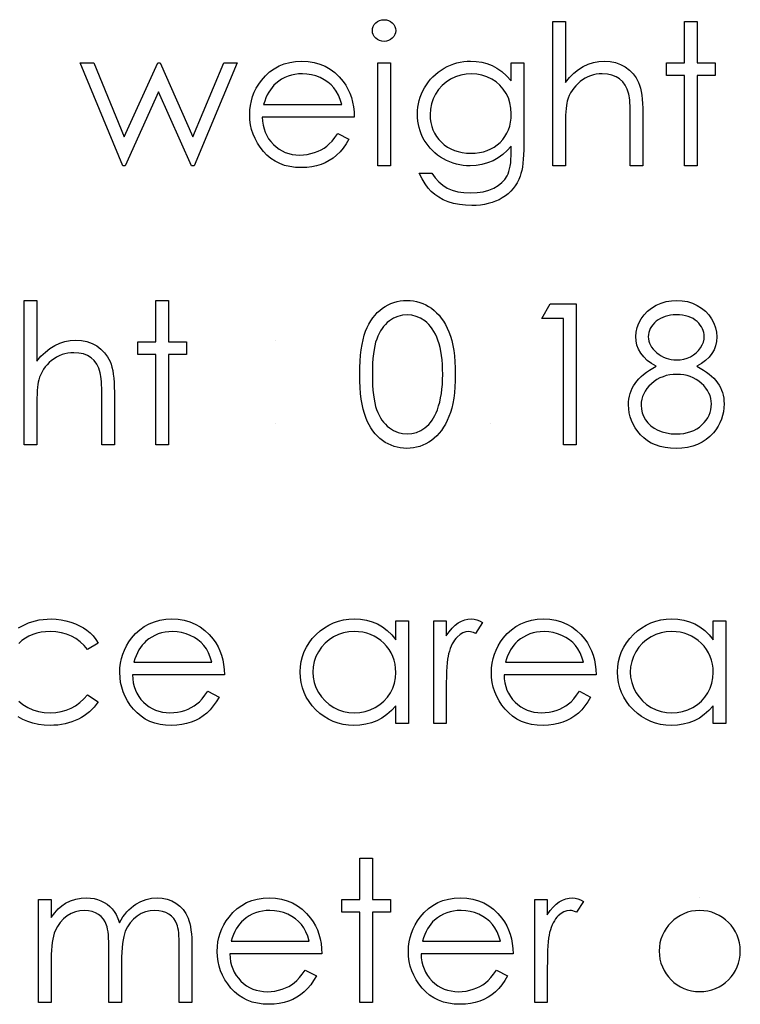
# Model space of a CAD drawing. Header units: inches. Extents: x 0.1 to 87.3, y 0.1 to 33.9.
# Tile 118 of 174: x 49.318 to 49.958, y 22.163 to 23.038. Entities that reach past the tile are written whole.
import ezdxf

# ---------------------------------------------------------------- set-up
doc = ezdxf.new("R2010")
doc.units = ezdxf.units.IN
doc.header["$MEASUREMENT"] = 0

msp = doc.modelspace()

# ---------------------------------------------------------------- linework, layer by layer
at = {"color": 7, "linetype": 'Continuous'}
for p, q in [((49.54563, 22.75304), (49.54563, 22.75304)), ((49.54563, 22.67933), (49.54563, 22.67933)), ((49.92228, 22.25764), (49.92228, 22.25764))]:
    msp.add_line(p, q, dxfattribs=at)
at = {"color": 7, "linetype": 'Continuous', "flags": 128}
for points in [[(49.64173, 23.03761), (49.64381, 23.03743), (49.64574, 23.03691), (49.64752, 23.036), (49.64912, 23.03478), (49.65047, 23.0333), (49.65143, 23.03165), (49.652, 23.02987), (49.6522, 23.02794), (49.6522, 23.02794), (49.652, 23.02606), (49.65143, 23.02431), (49.65047, 23.02268), (49.64912, 23.02121), (49.64752, 23.01998), (49.64574, 23.01908), (49.64381, 23.01855), (49.64174, 23.01838), (49.64174, 23.01838), (49.63968, 23.01855), (49.6378, 23.01908), (49.63603, 23.01998), (49.63442, 23.02121), (49.6331, 23.02268), (49.63214, 23.02431), (49.63157, 23.02606), (49.63137, 23.02794), (49.63137, 23.02794), (49.63157, 23.02987), (49.63214, 23.03165), (49.6331, 23.0333), (49.63442, 23.03478), (49.63603, 23.036), (49.6378, 23.03691), (49.63968, 23.03743), (49.64174, 23.03761)], [(49.79162, 23.036), (49.80284, 23.036), (49.80284, 23.036), (49.80284, 22.98189), (49.80284, 22.98189), (49.80655, 22.98633), (49.81046, 22.99016), (49.81451, 22.99341), (49.81877, 22.99604), (49.8232, 22.99809), (49.82783, 22.99957), (49.83262, 23.00045), (49.8376, 23.00075), (49.8376, 23.00075), (49.84266, 23.00042), (49.84741, 22.99947), (49.85187, 22.99784), (49.85603, 22.99559), (49.85978, 22.99279), (49.86304, 22.98956), (49.86574, 22.98585), (49.86792, 22.98172), (49.86882, 22.97939), (49.8696, 22.97673), (49.87025, 22.97381), (49.8708, 22.97055), (49.8712, 22.96697), (49.8715, 22.96311), (49.8717, 22.95893), (49.87175, 22.95445), (49.87175, 22.95445), (49.87175, 22.9078), (49.87175, 22.9078), (49.86054, 22.9078), (49.86054, 22.9078), (49.86054, 22.95077), (49.86054, 22.95077), (49.86051, 22.9545), (49.86046, 22.9579), (49.86036, 22.96098), (49.86021, 22.96376), (49.86003, 22.96619), (49.85981, 22.9683), (49.85953, 22.9701), (49.85923, 22.97155), (49.85923, 22.97155), (49.85788, 22.97576), (49.85608, 22.97941), (49.85382, 22.98249), (49.8511, 22.98502), (49.84792, 22.987), (49.84428, 22.9884), (49.84018, 22.98925), (49.83562, 22.98953), (49.83562, 22.98953), (49.83292, 22.98943), (49.83029, 22.9891), (49.82771, 22.98855), (49.82523, 22.9878), (49.8228, 22.9868), (49.82047, 22.98562), (49.81819, 22.9842), (49.81599, 22.98257), (49.81391, 22.98077), (49.81203, 22.97889), (49.81033, 22.97689), (49.8088, 22.97478), (49.80748, 22.97258), (49.80632, 22.97027), (49.80535, 22.96785), (49.80457, 22.96534), (49.80457, 22.96534), (49.80417, 22.96351), (49.80382, 22.96134), (49.80352, 22.95881), (49.80327, 22.9559), (49.80309, 22.95267), (49.80294, 22.94907), (49.80287, 22.94513), (49.80284, 22.94083), (49.80284, 22.94083), (49.80284, 22.9078), (49.80284, 22.9078), (49.79163, 22.9078), (49.79163, 22.9078), (49.79163, 23.036)], [(49.90861, 23.036), (49.91983, 23.036), (49.91983, 23.036), (49.91983, 22.99915), (49.91983, 22.99915), (49.93586, 22.99915), (49.93586, 22.99915), (49.93586, 22.98793), (49.93586, 22.98793), (49.91983, 22.98793), (49.91983, 22.98793), (49.91983, 22.9078), (49.91983, 22.9078), (49.90861, 22.9078), (49.90861, 22.9078), (49.90861, 22.98793), (49.90861, 22.98793), (49.89259, 22.98793), (49.89259, 22.98793), (49.89259, 22.99915), (49.89259, 22.99915), (49.90861, 22.99915), (49.90861, 22.99915), (49.90861, 23.036)], [(49.60057, 22.93665), (49.61054, 22.93141), (49.61054, 22.93141), (49.60808, 22.92723), (49.60545, 22.92347), (49.60265, 22.92012), (49.59964, 22.91721), (49.59646, 22.91469), (49.59311, 22.91248), (49.58953, 22.91058), (49.58577, 22.909), (49.58179, 22.90777), (49.57756, 22.9069), (49.57308, 22.90637), (49.56834, 22.9062), (49.56834, 22.9062), (49.56308, 22.90642), (49.55813, 22.9071), (49.55347, 22.90823), (49.54909, 22.9098), (49.54503, 22.91183), (49.54125, 22.91431), (49.53774, 22.91724), (49.53456, 22.92062), (49.53171, 22.92428), (49.52923, 22.92806), (49.52715, 22.93196), (49.52545, 22.93599), (49.5241, 22.94013), (49.52315, 22.94436), (49.52259, 22.94874), (49.52239, 22.95322), (49.52239, 22.95322), (49.52257, 22.95743), (49.52305, 22.96154), (49.52387, 22.96552), (49.52502, 22.9694), (49.5265, 22.97315), (49.5283, 22.97678), (49.53046, 22.98032), (49.53291, 22.98372), (49.53291, 22.98372), (49.53639, 22.9877), (49.54015, 22.99118), (49.54418, 22.99409), (49.54851, 22.99649), (49.55312, 22.99834), (49.558, 22.9997), (49.56316, 23.00047), (49.56862, 23.00075), (49.56862, 23.00075), (49.57423, 23.00047), (49.57956, 22.99962), (49.58459, 22.99822), (49.58933, 22.99627), (49.59378, 22.99374), (49.59794, 22.99063), (49.60182, 22.98698), (49.6054, 22.98277), (49.6054, 22.98277), (49.60771, 22.97949), (49.60968, 22.97603), (49.61139, 22.97235), (49.61276, 22.9685), (49.61387, 22.96444), (49.61467, 22.96018), (49.61514, 22.95573), (49.61534, 22.95107), (49.61534, 22.95107), (49.53361, 22.95107), (49.53361, 22.95107), (49.53384, 22.94746), (49.53434, 22.94401), (49.53514, 22.94073), (49.53624, 22.93762), (49.53759, 22.93469), (49.53925, 22.93191), (49.5412, 22.92931), (49.54343, 22.92686), (49.54588, 22.92465), (49.54846, 22.92272), (49.55119, 22.9211), (49.55407, 22.91977), (49.55707, 22.91874), (49.56023, 22.91802), (49.56351, 22.91757), (49.56694, 22.91741), (49.56694, 22.91741), (49.5703, 22.91754), (49.57358, 22.91794), (49.57683, 22.91862), (49.58004, 22.91954), (49.58312, 22.9207), (49.58595, 22.92205), (49.58853, 22.92355), (49.59088, 22.92523), (49.59316, 22.92726), (49.59554, 22.92986), (49.59802, 22.93296), (49.60057, 22.93665)], [(49.75477, 22.99915), (49.76598, 22.99915), (49.76598, 22.99915), (49.76598, 22.92665), (49.76598, 22.92665), (49.76593, 22.92202), (49.76578, 22.91772), (49.76551, 22.91373), (49.76516, 22.91008), (49.76468, 22.90672), (49.76411, 22.90372), (49.76343, 22.90101), (49.76265, 22.89863), (49.76265, 22.89863), (49.7614, 22.89558), (49.75995, 22.89273), (49.7583, 22.89005), (49.75642, 22.88754), (49.75432, 22.88521), (49.75204, 22.88306), (49.74953, 22.88108), (49.7468, 22.8793), (49.74392, 22.87773), (49.74089, 22.87635), (49.73771, 22.87517), (49.73438, 22.87425), (49.73093, 22.87349), (49.72732, 22.87297), (49.72357, 22.87264), (49.71968, 22.87254), (49.71968, 22.87254), (49.71403, 22.87274), (49.70867, 22.87339), (49.70358, 22.87442), (49.6988, 22.8759), (49.69439, 22.87773), (49.69041, 22.87983), (49.68688, 22.88221), (49.68375, 22.88489), (49.6809, 22.88804), (49.67817, 22.89182), (49.67554, 22.89628), (49.67304, 22.90139), (49.67304, 22.90139), (49.68425, 22.90139), (49.68425, 22.90139), (49.68708, 22.89718), (49.69031, 22.89358), (49.69392, 22.89052), (49.6979, 22.88807), (49.70233, 22.88619), (49.70727, 22.88484), (49.71267, 22.88404), (49.71861, 22.88376), (49.71861, 22.88376), (49.72447, 22.88404), (49.72985, 22.88484), (49.73476, 22.88619), (49.73919, 22.88807), (49.7431, 22.89037), (49.7464, 22.89295), (49.74908, 22.89581), (49.75119, 22.89894), (49.75204, 22.90071), (49.75276, 22.90274), (49.75336, 22.90505), (49.75386, 22.90762), (49.75427, 22.91045), (49.75454, 22.91356), (49.75472, 22.91694), (49.75477, 22.92057), (49.75477, 22.92057), (49.75477, 22.9253), (49.75477, 22.9253), (49.75126, 22.92132), (49.7474, 22.91782), (49.74317, 22.91481), (49.73857, 22.91231), (49.73371, 22.91033), (49.7287, 22.90893), (49.72357, 22.90807), (49.71826, 22.9078), (49.71826, 22.9078), (49.71513, 22.9079), (49.71205, 22.9082), (49.70902, 22.90868), (49.70604, 22.90935), (49.70311, 22.91023), (49.70023, 22.91131), (49.69737, 22.91256), (49.69459, 22.91401), (49.69192, 22.91564), (49.68939, 22.91739), (49.68701, 22.91927), (49.68478, 22.9213), (49.68273, 22.92345), (49.68082, 22.92573), (49.67907, 22.92816), (49.67747, 22.93071), (49.67607, 22.93337), (49.67484, 22.93609), (49.67379, 22.93887), (49.67294, 22.94173), (49.67228, 22.94463), (49.67181, 22.94761), (49.67153, 22.95067), (49.67143, 22.95377), (49.67143, 22.95377), (49.67153, 22.95688), (49.67183, 22.95996), (49.67231, 22.96296), (49.67301, 22.96592), (49.67389, 22.96882), (49.67496, 22.97168), (49.67624, 22.97446), (49.67772, 22.97721), (49.67937, 22.97986), (49.68117, 22.98237), (49.68313, 22.98472), (49.68523, 22.98695), (49.68748, 22.98903), (49.68989, 22.99096), (49.69244, 22.99276), (49.69515, 22.99441), (49.69795, 22.99589), (49.70078, 22.99719), (49.70366, 22.99827), (49.70656, 22.99917), (49.70952, 22.99985), (49.71252, 23.00035), (49.71555, 23.00065), (49.71861, 23.00075), (49.71861, 23.00075), (49.72364, 23.0005), (49.7285, 22.99977), (49.73318, 22.99857), (49.73769, 22.99687), (49.74207, 22.99456), (49.7464, 22.99151), (49.75061, 22.9877), (49.75477, 22.98317), (49.75477, 22.98317), (49.75477, 22.99915)], [(49.37175, 22.99915), (49.3838, 22.99915), (49.3838, 22.99915), (49.41102, 22.93344), (49.41102, 22.93344), (49.44084, 22.99915), (49.44084, 22.99915), (49.44274, 22.99915), (49.44274, 22.99915), (49.47191, 22.93344), (49.47191, 22.93344), (49.49938, 22.99915), (49.49938, 22.99915), (49.51118, 22.99915), (49.51118, 22.99915), (49.47299, 22.9078), (49.47299, 22.9078), (49.47066, 22.9078), (49.47066, 22.9078), (49.44146, 22.9735), (49.44146, 22.9735), (49.41167, 22.9078), (49.41167, 22.9078), (49.40959, 22.9078), (49.40959, 22.9078), (49.37175, 22.99915)], [(49.63618, 22.99915), (49.64739, 22.99915), (49.64739, 22.99915), (49.64739, 22.9078), (49.64739, 22.9078), (49.63618, 22.9078), (49.63618, 22.9078), (49.63618, 22.99915)], [(49.60412, 22.96229), (49.6028, 22.96672), (49.60117, 22.97068), (49.59929, 22.97416), (49.59714, 22.97716), (49.59468, 22.97981), (49.59183, 22.98219), (49.58863, 22.9843), (49.58504, 22.98612), (49.58124, 22.98763), (49.57731, 22.98868), (49.5733, 22.98933), (49.56919, 22.98953), (49.56919, 22.98953), (49.56584, 22.98941), (49.56258, 22.989), (49.55945, 22.98833), (49.55647, 22.9874), (49.55357, 22.98617), (49.55081, 22.98472), (49.54819, 22.98297), (49.54566, 22.98097), (49.54566, 22.98097), (49.5439, 22.97931), (49.54228, 22.97746), (49.54075, 22.97543), (49.53935, 22.9732), (49.53804, 22.97075), (49.53684, 22.96812), (49.53577, 22.96532), (49.53479, 22.96229), (49.53479, 22.96229), (49.60413, 22.96229)], [(49.71951, 22.98953), (49.7146, 22.98923), (49.70987, 22.98833), (49.70534, 22.98685), (49.70095, 22.98475), (49.6969, 22.98214), (49.69332, 22.97906), (49.69019, 22.97553), (49.68751, 22.97155), (49.68538, 22.96724), (49.68388, 22.96279), (49.68295, 22.95813), (49.68265, 22.95332), (49.68265, 22.95332), (49.6828, 22.94969), (49.68328, 22.94621), (49.68408, 22.94288), (49.68518, 22.93975), (49.68658, 22.93675), (49.68831, 22.93392), (49.69036, 22.93124), (49.69272, 22.92873), (49.69532, 22.92645), (49.69813, 22.92448), (49.70113, 22.92282), (49.70429, 22.92145), (49.70764, 22.92039), (49.7112, 22.91962), (49.71493, 22.91917), (49.71883, 22.91902), (49.71883, 22.91902), (49.72279, 22.91917), (49.72655, 22.91962), (49.7301, 22.92037), (49.73346, 22.92142), (49.73661, 22.92277), (49.73957, 22.92445), (49.74235, 22.9264), (49.7449, 22.92866), (49.7472, 22.93116), (49.74921, 22.93387), (49.75091, 22.93675), (49.75231, 22.9398), (49.75339, 22.94306), (49.75414, 22.94651), (49.75462, 22.95014), (49.75477, 22.95397), (49.75477, 22.95397), (49.75449, 22.95896), (49.75364, 22.96364), (49.75221, 22.96807), (49.75023, 22.9722), (49.74773, 22.97601), (49.74475, 22.97939), (49.74132, 22.98234), (49.73739, 22.98487), (49.73316, 22.9869), (49.72877, 22.98838), (49.72422, 22.98923), (49.71951, 22.98953)], [(49.32207, 22.7883), (49.33329, 22.7883), (49.33329, 22.7883), (49.33329, 22.73419), (49.33329, 22.73419), (49.337, 22.73862), (49.3409, 22.74245), (49.34496, 22.74571), (49.34922, 22.74834), (49.35365, 22.75039), (49.35828, 22.75187), (49.36306, 22.75274), (49.36805, 22.75304), (49.36805, 22.75304), (49.37311, 22.75272), (49.37786, 22.75177), (49.38232, 22.75014), (49.38648, 22.74789), (49.39023, 22.74508), (49.39349, 22.74185), (49.39619, 22.73815), (49.39837, 22.73401), (49.39927, 22.73169), (49.40005, 22.72903), (49.4007, 22.7261), (49.40125, 22.72285), (49.40165, 22.71927), (49.40195, 22.71541), (49.40215, 22.71123), (49.4022, 22.70675), (49.4022, 22.70675), (49.4022, 22.6601), (49.4022, 22.6601), (49.39098, 22.6601), (49.39098, 22.6601), (49.39098, 22.70306), (49.39098, 22.70306), (49.39096, 22.7068), (49.39091, 22.7102), (49.39081, 22.71328), (49.39066, 22.71606), (49.39048, 22.71849), (49.39026, 22.72059), (49.38998, 22.7224), (49.38968, 22.72385), (49.38968, 22.72385), (49.38833, 22.72805), (49.38653, 22.73171), (49.38427, 22.73479), (49.38154, 22.73732), (49.37836, 22.7393), (49.37473, 22.7407), (49.37063, 22.74155), (49.36607, 22.74183), (49.36607, 22.74183), (49.36336, 22.74173), (49.36074, 22.7414), (49.35816, 22.74085), (49.35568, 22.7401), (49.35325, 22.7391), (49.35092, 22.73792), (49.34864, 22.73649), (49.34644, 22.73487), (49.34436, 22.73306), (49.34248, 22.73118), (49.34078, 22.72918), (49.33925, 22.72708), (49.33792, 22.72487), (49.33677, 22.72257), (49.3358, 22.72014), (49.33502, 22.71764), (49.33502, 22.71764), (49.33462, 22.71581), (49.33427, 22.71363), (49.33397, 22.7111), (49.33372, 22.7082), (49.33354, 22.70497), (49.33339, 22.70136), (49.33332, 22.69743), (49.33329, 22.69312), (49.33329, 22.69312), (49.33329, 22.6601), (49.33329, 22.6601), (49.32207, 22.6601), (49.32207, 22.6601), (49.32207, 22.7883)], [(49.43906, 22.7883), (49.45028, 22.7883), (49.45028, 22.7883), (49.45028, 22.75144), (49.45028, 22.75144), (49.4663, 22.75144), (49.4663, 22.75144), (49.4663, 22.74022), (49.4663, 22.74022), (49.45028, 22.74022), (49.45028, 22.74022), (49.45028, 22.6601), (49.45028, 22.6601), (49.43906, 22.6601), (49.43906, 22.6601), (49.43906, 22.74022), (49.43906, 22.74022), (49.42304, 22.74022), (49.42304, 22.74022), (49.42304, 22.75144), (49.42304, 22.75144), (49.43906, 22.75144), (49.43906, 22.75144), (49.43906, 22.7883)], [(49.62015, 22.72255), (49.62023, 22.72856), (49.62048, 22.73421), (49.6209, 22.73955), (49.62148, 22.74451), (49.6222, 22.74911), (49.62313, 22.75337), (49.62421, 22.75728), (49.62543, 22.76083), (49.62681, 22.76411), (49.62834, 22.76719), (49.63002, 22.77005), (49.63182, 22.77273), (49.63375, 22.77518), (49.6358, 22.77743), (49.638, 22.77946), (49.64036, 22.78132), (49.64281, 22.78294), (49.64534, 22.78437), (49.64792, 22.78557), (49.6506, 22.78655), (49.65333, 22.78732), (49.65613, 22.78788), (49.65899, 22.7882), (49.66194, 22.7883), (49.66194, 22.7883), (49.66492, 22.7882), (49.66785, 22.78788), (49.67068, 22.78732), (49.67346, 22.78655), (49.67617, 22.78557), (49.67879, 22.78437), (49.68137, 22.78294), (49.68385, 22.78129), (49.68623, 22.77944), (49.68851, 22.77733), (49.69064, 22.77503), (49.69264, 22.77253), (49.69452, 22.76977), (49.69627, 22.76682), (49.69788, 22.76364), (49.69938, 22.76023), (49.7007, 22.75658), (49.70188, 22.75262), (49.70286, 22.74836), (49.70366, 22.74381), (49.70429, 22.73895), (49.70474, 22.73376), (49.70499, 22.72831), (49.70509, 22.72255), (49.70509, 22.72255), (49.70499, 22.71681), (49.70474, 22.71138), (49.70429, 22.70622), (49.70368, 22.70139), (49.70288, 22.69685), (49.70191, 22.69262), (49.70078, 22.68867), (49.69945, 22.68504), (49.69798, 22.68166), (49.69637, 22.6785), (49.69464, 22.67555), (49.69277, 22.67279), (49.69076, 22.67026), (49.68861, 22.66796), (49.68633, 22.66586), (49.68393, 22.66398), (49.68142, 22.66232), (49.67884, 22.66087), (49.67619, 22.65967), (49.67349, 22.65867), (49.67071, 22.65789), (49.66785, 22.65734), (49.66492, 22.65699), (49.66194, 22.65689), (49.66194, 22.65689), (49.65899, 22.65699), (49.65613, 22.65732), (49.65333, 22.65787), (49.65062, 22.65862), (49.64797, 22.65957), (49.64539, 22.66077), (49.64289, 22.66217), (49.64046, 22.66378), (49.63813, 22.6656), (49.63593, 22.66763), (49.63387, 22.66989), (49.63194, 22.67237), (49.63014, 22.67502), (49.62846, 22.6779), (49.62691, 22.681), (49.62551, 22.68431), (49.62426, 22.68789), (49.62316, 22.69182), (49.62225, 22.6961), (49.6215, 22.70071), (49.6209, 22.70564), (49.62048, 22.71095), (49.62023, 22.71659), (49.62015, 22.72255)], [(49.78935, 22.7851), (49.81246, 22.7851), (49.81246, 22.7851), (49.81246, 22.6601), (49.81246, 22.6601), (49.80124, 22.6601), (49.80124, 22.6601), (49.80124, 22.77228), (49.80124, 22.77228), (49.78201, 22.77228), (49.78201, 22.77228), (49.78935, 22.7851)], [(49.9197, 22.72973), (49.92276, 22.7281), (49.92559, 22.72643), (49.92819, 22.72467), (49.9306, 22.7229), (49.9328, 22.72104), (49.93478, 22.71912), (49.93653, 22.71716), (49.93808, 22.71513), (49.93944, 22.71306), (49.94061, 22.7109), (49.94162, 22.70867), (49.94242, 22.7064), (49.94307, 22.70402), (49.94352, 22.70159), (49.94377, 22.69908), (49.94387, 22.6965), (49.94387, 22.6965), (49.94372, 22.6929), (49.94327, 22.68939), (49.94254, 22.68599), (49.94151, 22.68271), (49.94016, 22.6795), (49.93854, 22.67645), (49.93663, 22.67347), (49.9344, 22.67061), (49.9344, 22.67061), (49.93135, 22.66741), (49.92799, 22.6646), (49.92431, 22.66225), (49.92031, 22.66032), (49.916, 22.65882), (49.91139, 22.65774), (49.90646, 22.65712), (49.90123, 22.65689), (49.90123, 22.65689), (49.89619, 22.65709), (49.89146, 22.65764), (49.88703, 22.65859), (49.88295, 22.6599), (49.87914, 22.6616), (49.87568, 22.66368), (49.87253, 22.66611), (49.86967, 22.66894), (49.86715, 22.67199), (49.86497, 22.67512), (49.86314, 22.67833), (49.86161, 22.68161), (49.86044, 22.68496), (49.85961, 22.68839), (49.85911, 22.6919), (49.85893, 22.69548), (49.85893, 22.69548), (49.85903, 22.69811), (49.85931, 22.70066), (49.85976, 22.70314), (49.86039, 22.70557), (49.86121, 22.70792), (49.86221, 22.7102), (49.86339, 22.71243), (49.86474, 22.71458), (49.86632, 22.71669), (49.8681, 22.71871), (49.87013, 22.72069), (49.87238, 22.72262), (49.87483, 22.7245), (49.87754, 22.7263), (49.88044, 22.72805), (49.8836, 22.72973), (49.8836, 22.72973), (49.87932, 22.73221), (49.87561, 22.73499), (49.87248, 22.73802), (49.8699, 22.74135), (49.8679, 22.74488), (49.86649, 22.74854), (49.86562, 22.75232), (49.86534, 22.75622), (49.86534, 22.75622), (49.86564, 22.76021), (49.86654, 22.76414), (49.86807, 22.76804), (49.87018, 22.77187), (49.87283, 22.77551), (49.87593, 22.77871), (49.87949, 22.78152), (49.88352, 22.78392), (49.88788, 22.78585), (49.89241, 22.7872), (49.89709, 22.78803), (49.90198, 22.7883), (49.90198, 22.7883), (49.90673, 22.78803), (49.91129, 22.7872), (49.91567, 22.7858), (49.91988, 22.78387), (49.92379, 22.78147), (49.92722, 22.77864), (49.93022, 22.77543), (49.93278, 22.77182), (49.93483, 22.76799), (49.93628, 22.76404), (49.93716, 22.76001), (49.93746, 22.75587), (49.93746, 22.75587), (49.93718, 22.75182), (49.93636, 22.74799), (49.93495, 22.74438), (49.93303, 22.741), (49.93052, 22.73785), (49.92749, 22.73494), (49.92386, 22.73221), (49.9197, 22.72973)], [(49.63137, 22.7226), (49.63142, 22.71759), (49.63162, 22.71288), (49.63192, 22.70847), (49.63232, 22.70442), (49.63287, 22.70066), (49.63352, 22.69721), (49.6343, 22.69408), (49.6352, 22.69127), (49.63623, 22.68869), (49.63735, 22.68629), (49.63858, 22.68403), (49.63993, 22.68196), (49.64141, 22.68003), (49.64299, 22.67825), (49.64469, 22.67665), (49.64649, 22.6752), (49.6503, 22.67279), (49.65421, 22.67109), (49.65821, 22.67006), (49.66232, 22.66971), (49.66232, 22.66971), (49.66645, 22.67004), (49.67046, 22.67106), (49.67431, 22.67272), (49.67804, 22.67507), (49.67982, 22.6765), (49.68147, 22.67807), (49.68303, 22.67985), (49.68448, 22.68178), (49.68581, 22.68386), (49.68703, 22.68614), (49.68813, 22.68857), (49.68914, 22.69117), (49.68914, 22.69117), (49.69024, 22.69453), (49.69121, 22.69803), (49.69202, 22.70171), (49.69269, 22.70554), (49.69319, 22.70955), (49.69357, 22.71373), (49.69379, 22.71809), (49.69387, 22.7226), (49.69387, 22.7226), (49.69379, 22.7271), (49.69362, 22.73141), (49.69327, 22.73549), (49.69282, 22.73937), (49.69222, 22.74305), (49.69151, 22.74651), (49.69064, 22.74976), (49.68966, 22.75282), (49.68856, 22.75567), (49.68736, 22.7583), (49.68606, 22.76076), (49.68465, 22.76301), (49.68315, 22.76506), (49.68152, 22.76692), (49.67982, 22.76857), (49.67802, 22.77002), (49.67424, 22.7724), (49.67038, 22.77413), (49.6664, 22.77513), (49.66232, 22.77548), (49.66232, 22.77548), (49.65819, 22.77513), (49.65416, 22.77413), (49.65027, 22.7724), (49.64649, 22.77002), (49.64469, 22.76859), (49.64301, 22.76699), (49.64143, 22.76521), (49.63998, 22.76329), (49.63863, 22.76121), (49.63738, 22.75895), (49.63625, 22.75655), (49.63522, 22.75397), (49.63432, 22.75117), (49.63355, 22.74804), (49.63287, 22.74461), (49.63235, 22.74083), (49.63192, 22.73674), (49.63162, 22.73236), (49.63142, 22.72763), (49.63137, 22.7226)], [(49.90135, 22.77548), (49.89872, 22.77538), (49.89622, 22.77513), (49.89384, 22.77468), (49.89156, 22.77405), (49.88938, 22.77323), (49.88735, 22.77225), (49.88543, 22.77107), (49.8836, 22.76972), (49.88194, 22.76824), (49.88052, 22.76672), (49.87932, 22.76511), (49.87831, 22.76344), (49.87756, 22.76168), (49.87701, 22.75988), (49.87666, 22.758), (49.87656, 22.75605), (49.87656, 22.75605), (49.87669, 22.7541), (49.87704, 22.75222), (49.87761, 22.75037), (49.87846, 22.74856), (49.87952, 22.74681), (49.88082, 22.74508), (49.88235, 22.74343), (49.88412, 22.7418), (49.88605, 22.7403), (49.88808, 22.739), (49.89016, 22.73792), (49.89234, 22.73702), (49.89459, 22.73632), (49.89692, 22.73582), (49.89932, 22.73552), (49.9018, 22.73542), (49.9018, 22.73542), (49.90498, 22.73559), (49.90809, 22.73614), (49.91109, 22.73704), (49.91402, 22.7383), (49.91675, 22.73987), (49.91915, 22.74173), (49.92123, 22.74383), (49.92301, 22.74621), (49.92441, 22.74874), (49.92544, 22.75124), (49.92604, 22.75377), (49.92624, 22.7563), (49.92624, 22.7563), (49.92614, 22.75808), (49.92584, 22.75981), (49.92534, 22.76148), (49.92464, 22.76316), (49.92374, 22.76479), (49.92266, 22.76637), (49.92136, 22.76792), (49.91986, 22.76945), (49.91818, 22.77085), (49.91632, 22.77208), (49.91427, 22.77313), (49.91204, 22.77398), (49.90964, 22.77463), (49.90706, 22.77511), (49.90431, 22.77538), (49.90135, 22.77548)], [(49.90208, 22.7226), (49.89875, 22.72247), (49.89557, 22.72207), (49.89251, 22.72144), (49.88961, 22.72054), (49.88683, 22.71937), (49.88417, 22.71794), (49.88167, 22.71626), (49.87932, 22.71433), (49.87716, 22.71223), (49.87531, 22.71005), (49.87373, 22.70777), (49.87245, 22.70542), (49.87143, 22.70296), (49.87073, 22.70044), (49.8703, 22.69781), (49.87015, 22.6951), (49.87015, 22.6951), (49.8704, 22.69175), (49.87113, 22.68852), (49.87235, 22.68534), (49.87406, 22.68228), (49.87621, 22.67943), (49.87876, 22.67695), (49.88169, 22.67477), (49.88502, 22.67297), (49.88871, 22.67154), (49.89264, 22.67054), (49.89687, 22.66991), (49.90135, 22.66971), (49.90135, 22.66971), (49.90486, 22.66984), (49.90816, 22.67021), (49.91129, 22.67084), (49.91422, 22.67171), (49.91698, 22.67282), (49.91955, 22.67419), (49.92196, 22.6758), (49.92416, 22.67767), (49.92614, 22.6797), (49.92787, 22.68183), (49.92935, 22.68403), (49.93052, 22.68631), (49.93145, 22.68867), (49.93212, 22.69112), (49.93253, 22.69365), (49.93265, 22.69628), (49.93265, 22.69628), (49.9325, 22.69883), (49.9321, 22.70129), (49.9314, 22.70369), (49.93042, 22.70602), (49.92915, 22.70827), (49.92762, 22.71045), (49.92579, 22.71256), (49.92369, 22.71458), (49.92138, 22.71646), (49.91898, 22.71809), (49.91645, 22.71947), (49.9138, 22.72059), (49.91104, 22.72147), (49.90816, 22.7221), (49.90518, 22.72247), (49.90208, 22.7226)], [(49.31702, 22.4974), (49.31985, 22.49906), (49.3228, 22.50053), (49.32585, 22.50181), (49.32898, 22.50289), (49.33222, 22.50376), (49.33552, 22.50447), (49.3389, 22.50494), (49.34238, 22.50524), (49.34596, 22.50534), (49.34596, 22.50534), (49.35044, 22.50517), (49.35488, 22.50464), (49.35921, 22.50379), (49.36347, 22.50256), (49.36752, 22.50106), (49.37128, 22.49936), (49.37468, 22.49743), (49.37779, 22.4953), (49.38062, 22.49292), (49.38322, 22.49024), (49.38563, 22.48724), (49.38778, 22.48393)], [(49.48518, 22.44124), (49.49515, 22.43601), (49.49515, 22.43601), (49.4927, 22.43182), (49.49007, 22.42807), (49.48726, 22.42471), (49.48426, 22.42181), (49.48108, 22.41928), (49.47772, 22.41708), (49.47414, 22.41517), (49.47039, 22.41359), (49.4664, 22.41237), (49.46217, 22.41149), (49.45769, 22.41097), (49.45296, 22.41079), (49.45296, 22.41079), (49.4477, 22.41102), (49.44274, 22.41169), (49.43808, 22.41282), (49.4337, 22.4144), (49.42965, 22.41642), (49.42586, 22.4189), (49.42236, 22.42183), (49.41918, 22.42521), (49.41632, 22.42887), (49.41385, 22.43265), (49.41177, 22.43656), (49.41006, 22.44059), (49.40871, 22.44472), (49.40776, 22.44895), (49.40721, 22.45333), (49.40701, 22.45782), (49.40701, 22.45782), (49.40718, 22.46202), (49.40766, 22.46613), (49.40849, 22.47011), (49.40964, 22.47399), (49.41112, 22.47775), (49.41292, 22.48138), (49.41507, 22.48491), (49.41753, 22.48831), (49.41753, 22.48831), (49.42101, 22.4923), (49.42476, 22.49578), (49.42879, 22.49868), (49.43313, 22.50108), (49.43773, 22.50294), (49.44262, 22.50429), (49.44777, 22.50507), (49.45323, 22.50534), (49.45323, 22.50534), (49.45884, 22.50507), (49.46418, 22.50421), (49.46921, 22.50281), (49.47394, 22.50086), (49.4784, 22.49833), (49.48256, 22.49523), (49.48644, 22.49157), (49.49002, 22.48736), (49.49002, 22.48736), (49.49232, 22.48408), (49.4943, 22.48063), (49.496, 22.47695), (49.49738, 22.47309), (49.49848, 22.46903), (49.49928, 22.46478), (49.49976, 22.46032), (49.49996, 22.45566), (49.49996, 22.45566), (49.41823, 22.45566), (49.41823, 22.45566), (49.41845, 22.45206), (49.41895, 22.4486), (49.41976, 22.44532), (49.42086, 22.44222), (49.42221, 22.43929), (49.42386, 22.43651), (49.42581, 22.4339), (49.42804, 22.43145), (49.4305, 22.42924), (49.43308, 22.42732), (49.43581, 22.42569), (49.43869, 22.42436), (49.44169, 22.42334), (49.44485, 22.42261), (49.44813, 22.42216), (49.45156, 22.42201), (49.45156, 22.42201), (49.45491, 22.42213), (49.45819, 22.42253), (49.46145, 22.42321), (49.46465, 22.42414), (49.46773, 22.42529), (49.47056, 22.42664), (49.47314, 22.42814), (49.47549, 22.42982), (49.47777, 22.43185), (49.48015, 22.43445), (49.48263, 22.43756), (49.48518, 22.44124)], [(49.66342, 22.50374), (49.66342, 22.41239), (49.66342, 22.41239), (49.6522, 22.41239), (49.6522, 22.41239), (49.6522, 22.42819), (49.6522, 22.42819), (49.64832, 22.42399), (49.64424, 22.42038), (49.63988, 22.41738), (49.63532, 22.41497), (49.63054, 22.41314), (49.62556, 22.41184), (49.62033, 22.41104), (49.61489, 22.41079), (49.61489, 22.41079), (49.61006, 22.41102), (49.6054, 22.41167), (49.60092, 22.41274), (49.59661, 22.41425), (49.59251, 22.4162), (49.58855, 22.41858), (49.58479, 22.42138), (49.58121, 22.42464), (49.57793, 22.42819), (49.5751, 22.43192), (49.57272, 22.43586), (49.57075, 22.43999), (49.56922, 22.44429), (49.56814, 22.44878), (49.56749, 22.45346), (49.56727, 22.45832), (49.56727, 22.45832), (49.56749, 22.46307), (49.56814, 22.46768), (49.56924, 22.47209), (49.5708, 22.47635), (49.57277, 22.4804), (49.57518, 22.48428), (49.57803, 22.48801), (49.58134, 22.49154), (49.58494, 22.49477), (49.58875, 22.49758), (49.59271, 22.49996), (49.59686, 22.50189), (49.6012, 22.50341), (49.6057, 22.50449), (49.61039, 22.50512), (49.61524, 22.50534), (49.61524, 22.50534), (49.62083, 22.50507), (49.62614, 22.50424), (49.63117, 22.50284), (49.63593, 22.50091), (49.64041, 22.49838), (49.64464, 22.49518), (49.64855, 22.49134), (49.6522, 22.48684), (49.6522, 22.48684), (49.6522, 22.50374), (49.6522, 22.50374), (49.66342, 22.50374)], [(49.68586, 22.50374), (49.69707, 22.50374), (49.69707, 22.50374), (49.69707, 22.49029), (49.69707, 22.49029), (49.69963, 22.494), (49.70226, 22.49715), (49.70494, 22.49973), (49.70769, 22.50179), (49.71052, 22.50334), (49.71342, 22.50447), (49.71635, 22.50512), (49.71936, 22.50534), (49.71936, 22.50534), (49.72169, 22.50514), (49.72409, 22.50457), (49.72657, 22.50359), (49.72913, 22.50221), (49.72913, 22.50221), (49.72297, 22.4925), (49.72297, 22.4925), (49.72134, 22.4932), (49.71984, 22.49372), (49.71846, 22.49402), (49.71723, 22.49412), (49.71723, 22.49412), (49.71455, 22.49382), (49.7119, 22.49292), (49.70932, 22.49142), (49.70676, 22.48932), (49.70554, 22.48804), (49.70439, 22.48659), (49.70333, 22.48498), (49.70233, 22.48321), (49.70141, 22.48125), (49.70055, 22.47915), (49.69978, 22.47687), (49.69908, 22.47444), (49.69908, 22.47444), (49.6986, 22.47226), (49.6982, 22.46958), (49.69785, 22.4664), (49.69757, 22.46272), (49.69735, 22.45857), (49.6972, 22.45391), (49.6971, 22.44875), (49.69707, 22.44309), (49.69707, 22.44309), (49.69707, 22.41239), (49.69707, 22.41239), (49.68586, 22.41239), (49.68586, 22.41239), (49.68586, 22.50374)], [(49.81531, 22.44124), (49.82528, 22.43601), (49.82528, 22.43601), (49.82282, 22.43182), (49.8202, 22.42807), (49.81739, 22.42471), (49.81439, 22.42181), (49.81121, 22.41928), (49.80785, 22.41708), (49.80427, 22.41517), (49.80051, 22.41359), (49.79653, 22.41237), (49.7923, 22.41149), (49.78782, 22.41097), (49.78309, 22.41079), (49.78309, 22.41079), (49.77783, 22.41102), (49.77287, 22.41169), (49.76821, 22.41282), (49.76383, 22.4144), (49.75977, 22.41642), (49.75599, 22.4189), (49.75249, 22.42183), (49.74931, 22.42521), (49.74645, 22.42887), (49.74397, 22.43265), (49.7419, 22.43656), (49.74019, 22.44059), (49.73884, 22.44472), (49.73789, 22.44895), (49.73734, 22.45333), (49.73714, 22.45782), (49.73714, 22.45782), (49.73731, 22.46202), (49.73779, 22.46613), (49.73862, 22.47011), (49.73977, 22.47399), (49.74124, 22.47775), (49.74305, 22.48138), (49.7452, 22.48491), (49.74765, 22.48831), (49.74765, 22.48831), (49.75114, 22.4923), (49.75489, 22.49578), (49.75892, 22.49868), (49.76325, 22.50108), (49.76786, 22.50294), (49.77274, 22.50429), (49.7779, 22.50507), (49.78336, 22.50534), (49.78336, 22.50534), (49.78897, 22.50507), (49.7943, 22.50421), (49.79934, 22.50281), (49.80407, 22.50086), (49.80853, 22.49833), (49.81268, 22.49523), (49.81656, 22.49157), (49.82015, 22.48736), (49.82015, 22.48736), (49.82245, 22.48408), (49.82443, 22.48063), (49.82613, 22.47695), (49.82751, 22.47309), (49.82861, 22.46903), (49.82941, 22.46478), (49.82989, 22.46032), (49.83009, 22.45566), (49.83009, 22.45566), (49.74836, 22.45566), (49.74836, 22.45566), (49.74858, 22.45206), (49.74908, 22.4486), (49.74988, 22.44532), (49.75099, 22.44222), (49.75234, 22.43929), (49.75399, 22.43651), (49.75594, 22.4339), (49.75817, 22.43145), (49.76063, 22.42924), (49.7632, 22.42732), (49.76593, 22.42569), (49.76881, 22.42436), (49.77182, 22.42334), (49.77497, 22.42261), (49.77825, 22.42216), (49.78168, 22.42201), (49.78168, 22.42201), (49.78504, 22.42213), (49.78832, 22.42253), (49.79157, 22.42321), (49.79478, 22.42414), (49.79786, 22.42529), (49.80069, 22.42664), (49.80327, 22.42814), (49.80562, 22.42982), (49.8079, 22.43185), (49.81028, 22.43445), (49.81276, 22.43756), (49.81531, 22.44124)], [(49.94547, 22.50374), (49.94547, 22.41239), (49.94547, 22.41239), (49.93425, 22.41239), (49.93425, 22.41239), (49.93425, 22.42819), (49.93425, 22.42819), (49.93037, 22.42399), (49.92629, 22.42038), (49.92193, 22.41738), (49.91738, 22.41497), (49.91259, 22.41314), (49.90761, 22.41184), (49.90238, 22.41104), (49.89694, 22.41079), (49.89694, 22.41079), (49.89211, 22.41102), (49.88745, 22.41167), (49.88297, 22.41274), (49.87866, 22.41425), (49.87456, 22.4162), (49.8706, 22.41858), (49.86685, 22.42138), (49.86326, 22.42464), (49.85998, 22.42819), (49.85715, 22.43192), (49.85478, 22.43586), (49.8528, 22.43999), (49.85127, 22.44429), (49.85019, 22.44878), (49.84954, 22.45346), (49.84932, 22.45832), (49.84932, 22.45832), (49.84954, 22.46307), (49.85019, 22.46768), (49.8513, 22.47209), (49.85285, 22.47635), (49.85483, 22.4804), (49.85723, 22.48428), (49.86008, 22.48801), (49.86339, 22.49154), (49.867, 22.49477), (49.8708, 22.49758), (49.87476, 22.49996), (49.87891, 22.50189), (49.88325, 22.50341), (49.88775, 22.50449), (49.89244, 22.50512), (49.89729, 22.50534), (49.89729, 22.50534), (49.90288, 22.50507), (49.90819, 22.50424), (49.91322, 22.50284), (49.91798, 22.50091), (49.92246, 22.49838), (49.92669, 22.49518), (49.9306, 22.49134), (49.93425, 22.48684), (49.93425, 22.48684), (49.93425, 22.50374), (49.93425, 22.50374), (49.94547, 22.50374)], [(49.38778, 22.48393), (49.37839, 22.4781), (49.37839, 22.4781), (49.37521, 22.48185), (49.37173, 22.48511), (49.368, 22.48786), (49.36399, 22.49012), (49.35968, 22.49187), (49.3551, 22.49312), (49.35027, 22.49387), (49.34514, 22.49412), (49.34514, 22.49412), (49.34103, 22.49395), (49.33707, 22.49347), (49.33332, 22.49265), (49.32974, 22.49152), (49.32633, 22.49004), (49.3231, 22.48824), (49.32005, 22.48614), (49.31717, 22.48368)], [(49.48874, 22.46688), (49.48741, 22.47131), (49.48579, 22.47527), (49.48391, 22.47875), (49.48175, 22.48175), (49.4793, 22.48441), (49.47645, 22.48679), (49.47324, 22.48889), (49.46966, 22.49072), (49.46585, 22.49222), (49.46192, 22.49327), (49.45792, 22.49392), (49.45381, 22.49412), (49.45381, 22.49412), (49.45045, 22.494), (49.4472, 22.4936), (49.44407, 22.49292), (49.44109, 22.492), (49.43818, 22.49077), (49.43543, 22.48932), (49.4328, 22.48756), (49.43027, 22.48556), (49.43027, 22.48556), (49.42852, 22.48391), (49.42689, 22.48205), (49.42536, 22.48003), (49.42396, 22.4778), (49.42266, 22.47534), (49.42146, 22.47271), (49.42038, 22.46991), (49.4194, 22.46688), (49.4194, 22.46688), (49.48874, 22.46688)], [(49.61539, 22.49412), (49.61049, 22.49382), (49.60578, 22.49295), (49.60127, 22.49147), (49.59694, 22.48942), (49.59293, 22.48684), (49.58935, 22.48376), (49.5862, 22.48023), (49.58347, 22.47619), (49.58129, 22.47189), (49.57974, 22.46743), (49.57878, 22.46287), (49.57848, 22.45819), (49.57848, 22.45819), (49.57881, 22.45353), (49.57974, 22.44898), (49.58131, 22.44452), (49.58352, 22.44016), (49.58627, 22.43611), (49.58943, 22.43252), (49.59303, 22.42942), (49.59706, 22.42679), (49.6014, 22.42469), (49.60588, 22.42321), (49.61051, 22.42231), (49.61529, 22.42201), (49.61529, 22.42201), (49.62015, 22.42231), (49.62488, 22.42318), (49.62947, 22.42466), (49.63392, 22.42674), (49.63805, 22.42932), (49.64171, 22.43232), (49.64482, 22.43576), (49.64744, 22.43959), (49.64952, 22.44377), (49.65103, 22.44823), (49.6519, 22.45291), (49.6522, 22.45787), (49.6522, 22.45787), (49.65203, 22.46165), (49.65153, 22.46528), (49.6507, 22.46876), (49.64955, 22.47206), (49.64805, 22.47522), (49.64622, 22.47822), (49.64406, 22.48105), (49.64156, 22.48373), (49.63883, 22.48616), (49.63595, 22.48829), (49.6329, 22.49007), (49.62972, 22.49152), (49.62636, 22.49267), (49.62286, 22.49347), (49.6192, 22.49397), (49.61539, 22.49412)], [(49.81887, 22.46688), (49.81754, 22.47131), (49.81591, 22.47527), (49.81404, 22.47875), (49.81188, 22.48175), (49.80943, 22.48441), (49.80657, 22.48679), (49.80337, 22.48889), (49.79979, 22.49072), (49.79598, 22.49222), (49.79205, 22.49327), (49.78804, 22.49392), (49.78394, 22.49412), (49.78394, 22.49412), (49.78058, 22.494), (49.77733, 22.4936), (49.7742, 22.49292), (49.77122, 22.492), (49.76831, 22.49077), (49.76556, 22.48932), (49.76293, 22.48756), (49.7604, 22.48556), (49.7604, 22.48556), (49.75865, 22.48391), (49.75702, 22.48205), (49.75549, 22.48003), (49.75409, 22.4778), (49.75279, 22.47534), (49.75159, 22.47271), (49.75051, 22.46991), (49.74953, 22.46688), (49.74953, 22.46688), (49.81887, 22.46688)], [(49.89744, 22.49412), (49.89254, 22.49382), (49.88783, 22.49295), (49.88332, 22.49147), (49.87899, 22.48942), (49.87498, 22.48684), (49.8714, 22.48376), (49.86825, 22.48023), (49.86552, 22.47619), (49.86334, 22.47189), (49.86179, 22.46743), (49.86084, 22.46287), (49.86054, 22.45819), (49.86054, 22.45819), (49.86086, 22.45353), (49.86179, 22.44898), (49.86336, 22.44452), (49.86557, 22.44016), (49.86832, 22.43611), (49.87148, 22.43252), (49.87508, 22.42942), (49.87912, 22.42679), (49.88345, 22.42469), (49.88793, 22.42321), (49.89256, 22.42231), (49.89734, 22.42201), (49.89734, 22.42201), (49.9022, 22.42231), (49.90693, 22.42318), (49.91152, 22.42466), (49.91597, 22.42674), (49.92011, 22.42932), (49.92376, 22.43232), (49.92687, 22.43576), (49.9295, 22.43959), (49.93157, 22.44377), (49.93308, 22.44823), (49.93395, 22.45291), (49.93425, 22.45787), (49.93425, 22.45787), (49.93408, 22.46165), (49.93358, 22.46528), (49.93275, 22.46876), (49.9316, 22.47206), (49.9301, 22.47522), (49.92827, 22.47822), (49.92612, 22.48105), (49.92361, 22.48373), (49.92088, 22.48616), (49.918, 22.48829), (49.91495, 22.49007), (49.91177, 22.49152), (49.90841, 22.49267), (49.90491, 22.49347), (49.90125, 22.49397), (49.89744, 22.49412)], [(49.31724, 22.43242), (49.32097, 22.42934), (49.3252, 22.42674), (49.32981, 22.42466), (49.33467, 22.42318), (49.3398, 22.42231), (49.34521, 22.42201), (49.34521, 22.42201), (49.35017, 22.42226), (49.3549, 22.42301), (49.35938, 22.42426), (49.36367, 22.42601), (49.3677, 22.42827), (49.37148, 22.43102), (49.37506, 22.43428), (49.37839, 22.43803), (49.37839, 22.43803), (49.38778, 22.43187), (49.38778, 22.43187), (49.38608, 22.42945), (49.38422, 22.42714), (49.38222, 22.42499), (49.38009, 22.42298), (49.37784, 22.42111), (49.37541, 22.41938), (49.37286, 22.41778), (49.37018, 22.41632), (49.36737, 22.41502), (49.36447, 22.4139), (49.36149, 22.41294), (49.35838, 22.41217), (49.3552, 22.41157), (49.3519, 22.41114), (49.34852, 22.41087), (49.34504, 22.41079), (49.34504, 22.41079), (49.33973, 22.41099), (49.33467, 22.41164), (49.32984, 22.41269), (49.32523, 22.41417), (49.32085, 22.41607), (49.31669, 22.4184)], [(49.62015, 22.29289), (49.63137, 22.29289), (49.63137, 22.29289), (49.63137, 22.25604), (49.63137, 22.25604), (49.64739, 22.25604), (49.64739, 22.25604), (49.64739, 22.24482), (49.64739, 22.24482), (49.63137, 22.24482), (49.63137, 22.24482), (49.63137, 22.16469), (49.63137, 22.16469), (49.62015, 22.16469), (49.62015, 22.16469), (49.62015, 22.24482), (49.62015, 22.24482), (49.60413, 22.24482), (49.60413, 22.24482), (49.60413, 22.25604), (49.60413, 22.25604), (49.62015, 22.25604), (49.62015, 22.25604), (49.62015, 22.29289)], [(49.33489, 22.25604), (49.34611, 22.25604), (49.34611, 22.25604), (49.34611, 22.24016), (49.34611, 22.24016), (49.34922, 22.24427), (49.35237, 22.24777), (49.35555, 22.25068), (49.35878, 22.25301), (49.35878, 22.25301), (49.36331, 22.25503), (49.36797, 22.25649), (49.37273, 22.25734), (49.37761, 22.25764), (49.37761, 22.25764), (49.38092, 22.25746), (49.38412, 22.25699), (49.38725, 22.25616), (49.39028, 22.25501), (49.39316, 22.25358), (49.39574, 22.25195), (49.39807, 22.2501), (49.4001, 22.24802), (49.40193, 22.24562), (49.40365, 22.24274), (49.40523, 22.23941), (49.40668, 22.23558), (49.40668, 22.23558), (49.40819, 22.23821), (49.40979, 22.24066), (49.41149, 22.24296), (49.41327, 22.24509), (49.41515, 22.24707), (49.4171, 22.24887), (49.41915, 22.25053), (49.42131, 22.252), (49.42576, 22.25446), (49.43042, 22.25624), (49.4352, 22.25729), (49.44019, 22.25764), (49.44019, 22.25764), (49.44477, 22.25734), (49.44908, 22.25646), (49.45311, 22.25496), (49.45686, 22.25288), (49.46024, 22.25028), (49.46317, 22.2472), (49.46563, 22.24367), (49.46761, 22.23963), (49.46843, 22.23738), (49.46913, 22.23485), (49.46974, 22.23207), (49.47024, 22.22902), (49.47061, 22.22571), (49.47089, 22.22213), (49.47106, 22.21828), (49.47111, 22.21417), (49.47111, 22.21417), (49.47111, 22.16469), (49.47111, 22.16469), (49.45989, 22.16469), (49.45989, 22.16469), (49.45989, 22.21422), (49.45989, 22.21422), (49.45987, 22.21772), (49.45977, 22.22095), (49.45959, 22.22388), (49.45937, 22.22654), (49.45907, 22.22889), (49.45869, 22.23097), (49.45827, 22.23277), (49.45777, 22.23428), (49.45651, 22.23688), (49.45489, 22.23923), (49.45288, 22.24129), (49.4505, 22.24309), (49.44782, 22.24454), (49.44487, 22.24559), (49.44169, 22.24622), (49.43823, 22.24642), (49.43823, 22.24642), (49.434, 22.24612), (49.42997, 22.24517), (49.42609, 22.24362), (49.42241, 22.24141), (49.41905, 22.23871), (49.4162, 22.23558), (49.41382, 22.23202), (49.41192, 22.22807), (49.41114, 22.22581), (49.41047, 22.22321), (49.40991, 22.22025), (49.40944, 22.21695), (49.40909, 22.21329), (49.40881, 22.20929), (49.40866, 22.20493), (49.40861, 22.20022), (49.40861, 22.20022), (49.40861, 22.16469), (49.40861, 22.16469), (49.39739, 22.16469), (49.39739, 22.16469), (49.39739, 22.21114), (49.39739, 22.21114), (49.39737, 22.21507), (49.39727, 22.2187), (49.39709, 22.22198), (49.39687, 22.22494), (49.39657, 22.22756), (49.39622, 22.22984), (49.39579, 22.23182), (49.39529, 22.23345), (49.39406, 22.23625), (49.39244, 22.23876), (49.39041, 22.24096), (49.388, 22.24286), (49.3853, 22.24442), (49.38232, 22.24554), (49.37912, 22.24619), (49.37566, 22.24642), (49.37566, 22.24642), (49.3716, 22.24612), (49.36767, 22.24519), (49.36387, 22.24367), (49.36021, 22.24154), (49.35685, 22.23888), (49.35395, 22.2358), (49.35152, 22.23232), (49.34957, 22.22839), (49.34877, 22.22619), (49.34807, 22.22373), (49.34746, 22.22098), (49.34699, 22.21795), (49.34659, 22.21467), (49.34634, 22.21109), (49.34616, 22.20726), (49.34611, 22.20313), (49.34611, 22.20313), (49.34611, 22.16469), (49.34611, 22.16469), (49.33489, 22.16469), (49.33489, 22.16469), (49.33489, 22.25604)], [(49.57172, 22.19354), (49.58169, 22.1883), (49.58169, 22.1883), (49.57924, 22.18412), (49.57661, 22.18036), (49.5738, 22.17701), (49.5708, 22.1741), (49.56762, 22.17158), (49.56426, 22.16937), (49.56068, 22.16747), (49.55692, 22.16589), (49.55294, 22.16466), (49.54871, 22.16379), (49.54423, 22.16326), (49.5395, 22.16309), (49.5395, 22.16309), (49.53424, 22.16331), (49.52928, 22.16399), (49.52462, 22.16511), (49.52024, 22.16669), (49.51618, 22.16872), (49.5124, 22.1712), (49.5089, 22.17413), (49.50572, 22.17751), (49.50286, 22.18117), (49.50038, 22.18495), (49.49831, 22.18885), (49.4966, 22.19288), (49.49525, 22.19702), (49.4943, 22.20125), (49.49375, 22.20563), (49.49355, 22.21011), (49.49355, 22.21011), (49.49372, 22.21432), (49.4942, 22.21843), (49.49503, 22.22241), (49.49618, 22.22629), (49.49765, 22.23004), (49.49946, 22.23367), (49.50161, 22.23721), (49.50406, 22.24061), (49.50406, 22.24061), (49.50755, 22.24459), (49.5113, 22.24807), (49.51533, 22.25098), (49.51966, 22.25338), (49.52427, 22.25523), (49.52916, 22.25659), (49.53431, 22.25736), (49.53977, 22.25764), (49.53977, 22.25764), (49.54538, 22.25736), (49.55071, 22.25651), (49.55575, 22.25511), (49.56048, 22.25316), (49.56494, 22.25063), (49.56909, 22.24752), (49.57298, 22.24387), (49.57656, 22.23966), (49.57656, 22.23966), (49.57886, 22.23638), (49.58084, 22.23292), (49.58254, 22.22924), (49.58392, 22.22539), (49.58502, 22.22133), (49.58582, 22.21707), (49.5863, 22.21262), (49.5865, 22.20796), (49.5865, 22.20796), (49.50477, 22.20796), (49.50477, 22.20796), (49.50499, 22.20435), (49.50549, 22.2009), (49.50629, 22.19762), (49.5074, 22.19451), (49.50875, 22.19158), (49.5104, 22.1888), (49.51235, 22.1862), (49.51458, 22.18374), (49.51704, 22.18154), (49.51961, 22.17961), (49.52234, 22.17799), (49.52522, 22.17666), (49.52823, 22.17563), (49.53138, 22.17491), (49.53466, 22.17445), (49.53809, 22.1743), (49.53809, 22.1743), (49.54145, 22.17443), (49.54473, 22.17483), (49.54799, 22.17551), (49.55119, 22.17643), (49.55427, 22.17758), (49.5571, 22.17894), (49.55968, 22.18044), (49.56203, 22.18212), (49.56431, 22.18415), (49.56669, 22.18675), (49.56917, 22.18985), (49.57172, 22.19354)], [(49.74159, 22.19354), (49.75156, 22.1883), (49.75156, 22.1883), (49.74911, 22.18412), (49.74648, 22.18036), (49.74367, 22.17701), (49.74067, 22.1741), (49.73749, 22.17158), (49.73413, 22.16937), (49.73055, 22.16747), (49.7268, 22.16589), (49.72281, 22.16466), (49.71858, 22.16379), (49.7141, 22.16326), (49.70937, 22.16309), (49.70937, 22.16309), (49.70411, 22.16331), (49.69915, 22.16399), (49.69449, 22.16511), (49.69011, 22.16669), (49.68606, 22.16872), (49.68228, 22.1712), (49.67877, 22.17413), (49.67559, 22.17751), (49.67273, 22.18117), (49.67026, 22.18495), (49.66818, 22.18885), (49.66647, 22.19288), (49.66512, 22.19702), (49.66417, 22.20125), (49.66362, 22.20563), (49.66342, 22.21011), (49.66342, 22.21011), (49.6636, 22.21432), (49.66407, 22.21843), (49.6649, 22.22241), (49.66605, 22.22629), (49.66753, 22.23004), (49.66933, 22.23367), (49.67148, 22.23721), (49.67394, 22.24061), (49.67394, 22.24061), (49.67742, 22.24459), (49.68117, 22.24807), (49.6852, 22.25098), (49.68954, 22.25338), (49.69414, 22.25523), (49.69903, 22.25659), (49.70419, 22.25736), (49.70964, 22.25764), (49.70964, 22.25764), (49.71525, 22.25736), (49.72059, 22.25651), (49.72562, 22.25511), (49.73035, 22.25316), (49.73481, 22.25063), (49.73897, 22.24752), (49.74285, 22.24387), (49.74643, 22.23966), (49.74643, 22.23966), (49.74873, 22.23638), (49.75071, 22.23292), (49.75241, 22.22924), (49.75379, 22.22539), (49.75489, 22.22133), (49.75569, 22.21707), (49.75617, 22.21262), (49.75637, 22.20796), (49.75637, 22.20796), (49.67464, 22.20796), (49.67464, 22.20796), (49.67486, 22.20435), (49.67536, 22.2009), (49.67617, 22.19762), (49.67727, 22.19451), (49.67862, 22.19158), (49.68027, 22.1888), (49.68223, 22.1862), (49.68445, 22.18374), (49.68691, 22.18154), (49.68949, 22.17961), (49.69222, 22.17799), (49.6951, 22.17666), (49.6981, 22.17563), (49.70126, 22.17491), (49.70454, 22.17445), (49.70797, 22.1743), (49.70797, 22.1743), (49.71132, 22.17443), (49.7146, 22.17483), (49.71786, 22.17551), (49.72106, 22.17643), (49.72414, 22.17758), (49.72697, 22.17894), (49.72955, 22.18044), (49.7319, 22.18212), (49.73418, 22.18415), (49.73656, 22.18675), (49.73904, 22.18985), (49.7416, 22.19354)], [(49.7756, 22.25604), (49.78682, 22.25604), (49.78682, 22.25604), (49.78682, 22.24259), (49.78682, 22.24259), (49.78937, 22.24629), (49.792, 22.24945), (49.79468, 22.25203), (49.79743, 22.25408), (49.80026, 22.25563), (49.80317, 22.25676), (49.8061, 22.25741), (49.8091, 22.25764), (49.8091, 22.25764), (49.81143, 22.25744), (49.81384, 22.25686), (49.81631, 22.25589), (49.81887, 22.25451), (49.81887, 22.25451), (49.81271, 22.24479), (49.81271, 22.24479), (49.81108, 22.24549), (49.80958, 22.24602), (49.8082, 22.24632), (49.80697, 22.24642), (49.80697, 22.24642), (49.8043, 22.24612), (49.80164, 22.24522), (49.79906, 22.24372), (49.79651, 22.24161), (49.79528, 22.24034), (49.79413, 22.23888), (49.79308, 22.23728), (49.79208, 22.2355), (49.79115, 22.23355), (49.7903, 22.23145), (49.78952, 22.22917), (49.78882, 22.22674), (49.78882, 22.22674), (49.78834, 22.22456), (49.78794, 22.22188), (49.78759, 22.2187), (49.78732, 22.21502), (49.78709, 22.21086), (49.78694, 22.20621), (49.78684, 22.20105), (49.78682, 22.19539), (49.78682, 22.19539), (49.78682, 22.16469), (49.78682, 22.16469), (49.7756, 22.16469), (49.7756, 22.16469), (49.7756, 22.25604)], [(49.57528, 22.21918), (49.57395, 22.22361), (49.57232, 22.22756), (49.57045, 22.23105), (49.56829, 22.23405), (49.56584, 22.2367), (49.56298, 22.23908), (49.55978, 22.24119), (49.5562, 22.24301), (49.55239, 22.24452), (49.54846, 22.24557), (49.54445, 22.24622), (49.54035, 22.24642), (49.54035, 22.24642), (49.53699, 22.24629), (49.53374, 22.24589), (49.53061, 22.24522), (49.52763, 22.24429), (49.52472, 22.24306), (49.52197, 22.24161), (49.51934, 22.23986), (49.51681, 22.23786), (49.51681, 22.23786), (49.51506, 22.2362), (49.51343, 22.23435), (49.5119, 22.23232), (49.5105, 22.23009), (49.5092, 22.22764), (49.508, 22.22501), (49.50692, 22.22221), (49.50594, 22.21918), (49.50594, 22.21918), (49.57528, 22.21918)], [(49.74515, 22.21918), (49.74382, 22.22361), (49.7422, 22.22756), (49.74032, 22.23105), (49.73816, 22.23405), (49.73571, 22.2367), (49.73286, 22.23908), (49.72965, 22.24119), (49.72607, 22.24301), (49.72226, 22.24452), (49.71833, 22.24557), (49.71433, 22.24622), (49.71022, 22.24642), (49.71022, 22.24642), (49.70686, 22.24629), (49.70361, 22.24589), (49.70048, 22.24522), (49.6975, 22.24429), (49.69459, 22.24306), (49.69184, 22.24161), (49.68921, 22.23986), (49.68668, 22.23786), (49.68668, 22.23786), (49.68493, 22.2362), (49.6833, 22.23435), (49.68177, 22.23232), (49.68037, 22.23009), (49.67907, 22.22764), (49.67787, 22.22501), (49.67679, 22.22221), (49.67581, 22.21918), (49.67581, 22.21918), (49.74515, 22.21918)]]:
    msp.add_lwpolyline(points, dxfattribs=at)
at = {"color": 7, "linetype": 'Continuous'}
for centre, radius, start, end in [((49.73634, 22.66891), 0.01042, 89.99711, 90.00289), ((49.92223, 22.21037), 0.03605, 90.00004, 89.99996)]:
    msp.add_arc(centre, radius, start, end, dxfattribs=at)

doc.saveas('drawing.dxf')
